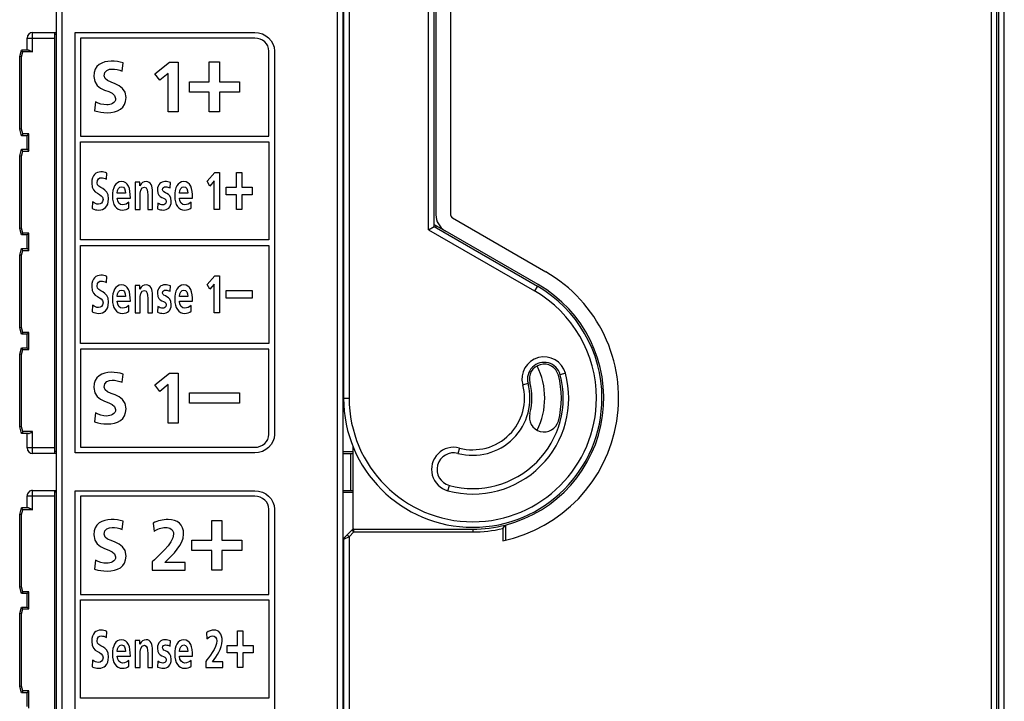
# Model space of a CAD drawing. Extents: x 0 to 188, y 0 to 176.
# Tile 29 of 33: x 65 to 118, y 67 to 104. Entities that reach past the tile are written whole.
import ezdxf

# ---------------------------------------------------------------- set-up
doc = ezdxf.new("R2010")
doc.units = 0
doc.header["$LTSCALE"] = 11.47995
doc.header["$MEASUREMENT"] = 0
doc.layers.get('0').update_dxf_attribs({"linetype": 'CONTINUOUS'})

msp = doc.modelspace()

# ---------------------------------------------------------------- linework, layer by layer
at = {"color": 7, "linetype": 'CONTINUOUS'}
for p, q in [((118.0583, 32.2426), (118.0583, 129.2735)), ((117.6583, 32.4962), (117.6583, 129.0203)), ((117.7582, 32.5079), (117.7582, 129.0083)), ((67.0082, 29.8393), (67.0082, 128.2769)), ((117.3583, 32.9681), (117.3583, 128.548)), ((66.7085, 30.1142), (66.7085, 128.0019)), ((82.2582, 123.2581), (82.2582, 83.0584)), ((82.5583, 123.3824), (82.5583, 83.0584)), ((81.9083, 123.0338), (81.9083, 26.1083)), ((82.2083, 123.1582), (82.2083, 26.1083)), ((86.8585, 92.1804), (86.8585, 122.9793)), ((87.1582, 92.3533), (87.1582, 122.9793)), ((87.2585, 122.8884), (87.2585, 92.9886)), ((88.0584, 122.8884), (88.0584, 92.9886)), ((65.1082, 101.9081), (65.1082, 102.5582)), ((65.1082, 102.5582), (66.6082, 102.5582)), ((65.4083, 101.8082), (65.4083, 102.8583)), ((65.4083, 102.8583), (66.7085, 102.8583)), ((66.6082, 80.0585), (66.6082, 102.8583)), ((66.7085, 102.758), (66.6082, 102.758)), ((82.2083, 102.8583), (82.2582, 102.8583)), ((82.2083, 102.758), (82.2582, 102.758)), ((64.7083, 101.5581), (64.8023, 101.9081)), ((65.1847, 101.9081), (64.8023, 101.9081)), ((64.8788, 101.8082), (64.8023, 101.9078)), ((65.1847, 101.9081), (65.2009, 101.9067)), ((65.2009, 101.9067), (65.2181, 101.903)), ((65.2181, 101.903), (65.2419, 101.895)), ((64.7083, 97.6181), (64.7083, 101.5581)), ((64.8085, 101.545), (64.709, 101.5581)), ((64.8085, 101.545), (64.8788, 101.8082)), ((64.8085, 97.6312), (64.8085, 101.545)), ((65.4083, 101.8082), (64.8788, 101.8082)), ((65.2419, 101.895), (65.2901, 101.8733)), ((65.2901, 101.8733), (65.3294, 101.853)), ((65.3294, 101.853), (65.4083, 101.8082)), ((72.0287, 100.6284), (72.8184, 101.2632)), ((72.8184, 101.2632), (73.2986, 101.2632)), ((73.2986, 101.2632), (73.2986, 98.5617)), ((74.9802, 100.1904), (74.9802, 101.2637)), ((74.9802, 101.2637), (75.5355, 101.2637)), ((75.5355, 101.2637), (75.5355, 100.1904)), ((72.2999, 100.2763), (72.0287, 100.6284)), ((72.7564, 100.6479), (72.2999, 100.2763)), ((72.7564, 98.5617), (72.7564, 100.6479)), ((73.9015, 99.6351), (73.9015, 100.1904)), ((73.9015, 100.1904), (74.9802, 100.1904)), ((75.5355, 100.1904), (76.6142, 100.1904)), ((76.6142, 100.1904), (76.6142, 99.6351)), ((74.9802, 99.6351), (73.9015, 99.6351)), ((74.9802, 98.5617), (74.9802, 99.6351)), ((75.5355, 99.6351), (75.5355, 98.5617)), ((76.6142, 99.6351), (75.5355, 99.6351)), ((73.2986, 98.5617), (72.7564, 98.5617)), ((75.5355, 98.5617), (74.9802, 98.5617)), ((64.8085, 97.6312), (64.709, 97.6181)), ((64.8788, 97.368), (64.8085, 97.6312)), ((64.8023, 97.2681), (64.7083, 97.6181)), ((64.8788, 97.368), (64.8023, 97.2688)), ((65.1082, 97.2681), (64.8023, 97.2681)), ((65.2085, 97.368), (64.8788, 97.368)), ((65.1082, 96.5329), (65.1082, 97.2681)), ((65.1089, 97.2688), (65.2085, 97.368)), ((65.2085, 96.433), (65.2085, 97.368)), ((68.0114, 91.6264), (68.0114, 96.943)), ((68.0114, 96.943), (78.212, 96.943)), ((78.212, 96.943), (78.212, 91.6264)), ((64.7083, 96.1829), (64.8023, 96.5329)), ((64.7083, 92.2431), (64.7083, 96.1829)), ((64.8085, 96.1698), (64.709, 96.1829)), ((64.8788, 96.433), (64.8023, 96.5329)), ((64.8023, 96.5329), (65.1082, 96.5329)), ((64.8085, 96.1698), (64.8788, 96.433)), ((64.8085, 92.2562), (64.8085, 96.1698)), ((64.8788, 96.433), (65.2085, 96.433)), ((65.1089, 96.5329), (65.2085, 96.433)), ((74.8675, 94.8066), (75.2768, 95.2761)), ((75.2768, 95.2761), (75.5259, 95.2761)), ((75.5259, 95.2761), (75.5259, 93.2773)), ((76.4512, 94.4824), (76.4512, 95.2765)), ((76.4512, 95.2765), (76.7389, 95.2765)), ((76.7389, 95.2765), (76.7389, 94.4824)), ((75.0081, 94.5461), (74.8675, 94.8066)), ((75.2447, 94.821), (75.0081, 94.5461)), ((75.2447, 93.2773), (75.2447, 94.821)), ((75.8924, 94.0714), (75.8924, 94.4824)), ((75.8924, 94.4824), (76.4512, 94.4824)), ((76.7389, 94.4824), (77.298, 94.4824)), ((77.298, 94.4824), (77.298, 94.0714)), ((76.4512, 94.0714), (75.8924, 94.0714)), ((76.4512, 93.2773), (76.4512, 94.0714)), ((76.7389, 94.0714), (76.7389, 93.2773)), ((77.298, 94.0714), (76.7389, 94.0714)), ((75.5259, 93.2773), (75.2447, 93.2773)), ((76.7389, 93.2773), (76.4512, 93.2773)), ((86.8585, 92.1804), (87.1582, 92.3533)), ((87.1582, 92.4691), (87.7584, 92.1225)), ((87.1582, 92.3533), (92.7582, 89.1204)), ((87.2585, 92.4112), (87.2585, 92.2954)), ((88.1583, 92.8156), (93.2085, 89.8997)), ((64.8023, 91.8931), (64.7083, 92.2431)), ((64.8085, 92.2562), (64.709, 92.2431)), ((64.8788, 91.993), (64.8023, 91.8937)), ((65.1082, 91.8931), (64.8023, 91.8931)), ((64.8788, 91.993), (64.8085, 92.2562)), ((65.2085, 91.993), (64.8788, 91.993)), ((65.1082, 91.1579), (65.1082, 91.8931)), ((65.1089, 91.8937), (65.2085, 91.993)), ((65.2085, 91.058), (65.2085, 91.993)), ((86.8585, 92.1804), (92.6084, 88.8607)), ((92.8082, 89.2073), (87.7584, 92.1225)), ((78.212, 91.6264), (68.0114, 91.6264)), ((68.0114, 86.0102), (68.0114, 91.3267)), ((68.0114, 91.3267), (78.212, 91.3267)), ((78.212, 91.3267), (78.212, 86.0102)), ((64.7083, 90.8078), (64.8023, 91.1579)), ((64.7083, 86.868), (64.7083, 90.8078)), ((64.8085, 90.7948), (64.709, 90.8078)), ((64.8788, 91.058), (64.8023, 91.1579)), ((64.8023, 91.1579), (65.1082, 91.1579)), ((64.8085, 90.7948), (64.8788, 91.058)), ((64.8085, 86.8811), (64.8085, 90.7948)), ((64.8788, 91.058), (65.2085, 91.058)), ((65.1089, 91.1579), (65.2085, 91.058)), ((74.8675, 89.2107), (75.2768, 89.6803)), ((75.2768, 89.6803), (75.5259, 89.6803)), ((75.5259, 89.6803), (75.5259, 87.6814)), ((75.0081, 88.9503), (74.8675, 89.2107)), ((75.2447, 89.2252), (75.0081, 88.9503)), ((75.2447, 87.6814), (75.2447, 89.2252)), ((92.7582, 89.1204), (92.6084, 88.8607)), ((75.8924, 88.4755), (75.8924, 88.8865)), ((75.8924, 88.8865), (77.298, 88.8865)), ((77.298, 88.8865), (77.298, 88.4755)), ((77.298, 88.4755), (75.8924, 88.4755)), ((75.5259, 87.6814), (75.2447, 87.6814)), ((64.8023, 86.518), (64.7083, 86.868)), ((64.8085, 86.8811), (64.709, 86.868)), ((64.8788, 86.6179), (64.8023, 86.5187)), ((65.1082, 86.518), (64.8023, 86.518)), ((64.8788, 86.6179), (64.8085, 86.8811)), ((65.2085, 86.6179), (64.8788, 86.6179)), ((65.1082, 85.7828), (65.1082, 86.518)), ((65.1089, 86.5187), (65.2085, 86.6179)), ((65.2085, 85.6829), (65.2085, 86.6179)), ((78.212, 86.0102), (68.0114, 86.0102)), ((64.7083, 85.4328), (64.8023, 85.7828)), ((64.7083, 81.493), (64.7083, 85.4328)), ((64.8085, 85.4197), (64.709, 85.4328)), ((64.8788, 85.6829), (64.8023, 85.7828)), ((64.8023, 85.7828), (65.1082, 85.7828)), ((64.8085, 85.4197), (64.8788, 85.6829)), ((64.8085, 81.5061), (64.8085, 85.4197)), ((64.8788, 85.6829), (65.2085, 85.6829)), ((65.1089, 85.7828), (65.2085, 85.6829)), ((72.0287, 83.7733), (72.8184, 84.4082)), ((72.8184, 84.4082), (73.2986, 84.4082)), ((73.2986, 84.4082), (73.2986, 81.7066)), ((94.2813, 84.4041), (93.9912, 84.3262)), ((72.2999, 83.4212), (72.0287, 83.7733)), ((72.7564, 83.7929), (72.2999, 83.4212)), ((72.7564, 81.7066), (72.7564, 83.7929)), ((91.9631, 83.7826), (92.2528, 83.8605)), ((73.9015, 82.7801), (73.9015, 83.3355)), ((73.9015, 83.3355), (76.6142, 83.3355)), ((76.6142, 83.3355), (76.6142, 82.7801)), ((76.6142, 82.7801), (73.9015, 82.7801)), ((82.2582, 83.0584), (82.5583, 83.0584)), ((73.2986, 81.7066), (72.7564, 81.7066)), ((64.8023, 81.143), (64.7083, 81.493)), ((64.8085, 81.5061), (64.709, 81.493)), ((64.8788, 81.2429), (64.8023, 81.1437)), ((65.1847, 81.143), (64.8023, 81.143)), ((64.8788, 81.2429), (64.8085, 81.5061)), ((65.4083, 81.2429), (64.8788, 81.2429)), ((65.1082, 80.3582), (65.1082, 81.143)), ((65.1847, 81.143), (65.2009, 81.1443)), ((65.2009, 81.1443), (65.2181, 81.1485)), ((65.2181, 81.1485), (65.2419, 81.1561)), ((65.2419, 81.1561), (65.2901, 81.1781)), ((65.2901, 81.1781), (65.3294, 81.1981)), ((65.3294, 81.1981), (65.4083, 81.2429)), ((65.4083, 80.0585), (65.4083, 81.2429)), ((66.6082, 80.3582), (65.1082, 80.3582)), ((66.7085, 80.0585), (65.4083, 80.0585)), ((66.7085, 80.1584), (66.6082, 80.1584)), ((82.2083, 80.1584), (82.7585, 80.1584)), ((82.2083, 80.0585), (82.7585, 80.0585)), ((82.6582, 78.0582), (82.6582, 80.0585)), ((82.7585, 80.4602), (82.7585, 75.9443)), ((88.5335, 80.3533), (88.456, 80.064)), ((65.4083, 77.0082), (65.4083, 78.0582)), ((65.4083, 78.0582), (66.7085, 78.0582)), ((66.6082, 55.2579), (66.6082, 78.0582)), ((66.7085, 77.9583), (66.6082, 77.9583)), ((82.2083, 78.0582), (82.7585, 78.0582)), ((82.2083, 77.9583), (82.7585, 77.9583)), ((87.9124, 78.0355), (87.9902, 78.3249)), ((65.1082, 77.1081), (65.1082, 77.7578)), ((65.1082, 77.7578), (66.6082, 77.7578)), ((64.7083, 76.758), (64.8023, 77.1081)), ((65.1847, 77.1081), (64.8023, 77.1081)), ((64.8788, 77.0082), (64.8023, 77.1074)), ((64.8085, 76.745), (64.8788, 77.0082)), ((65.4083, 77.0082), (64.8788, 77.0082)), ((65.1847, 77.1081), (65.2009, 77.1067)), ((65.2009, 77.1067), (65.2181, 77.1026)), ((65.2181, 77.1026), (65.2419, 77.095)), ((65.2419, 77.095), (65.2901, 77.0736)), ((65.2901, 77.0736), (65.3294, 77.053)), ((65.3294, 77.053), (65.4083, 77.0082)), ((64.7083, 72.8183), (64.7083, 76.758)), ((64.8085, 76.745), (64.709, 76.758)), ((64.8085, 72.8314), (64.8085, 76.745)), ((75.1128, 75.36), (75.1128, 76.4332)), ((75.1128, 76.4332), (75.6681, 76.4332)), ((75.6681, 76.4332), (75.6681, 75.36)), ((82.4522, 75.6522), (82.7144, 75.914)), ((82.5583, 75.5461), (82.8205, 75.8079)), ((82.8205, 75.8079), (82.7144, 75.914)), ((82.8205, 75.8079), (82.8205, 75.9581)), ((82.8205, 75.9581), (89.2583, 75.9581)), ((82.8205, 75.8079), (89.2583, 75.8079)), ((89.2583, 75.9581), (89.2583, 75.8079)), ((90.8803, 75.9919), (91.0302, 76.1827)), ((90.8803, 75.9919), (90.8803, 75.3263)), ((91.0302, 76.1827), (91.0302, 75.3594)), ((74.0341, 74.8047), (74.0341, 75.36)), ((74.0341, 75.36), (75.1128, 75.36)), ((75.6681, 75.36), (76.7468, 75.36)), ((76.7468, 75.36), (76.7468, 74.8047)), ((82.2582, 75.3959), (82.2582, 25.8905)), ((82.5583, 75.5461), (82.2586, 75.3959)), ((82.4522, 75.6522), (82.3023, 75.502)), ((82.4522, 75.6522), (82.5583, 75.5461)), ((82.5583, 75.5461), (82.5583, 28.6955)), ((75.1128, 74.8047), (74.0341, 74.8047)), ((75.1128, 73.7312), (75.1128, 74.8047)), ((75.6681, 74.8047), (75.6681, 73.7312)), ((76.7468, 74.8047), (75.6681, 74.8047)), ((75.6681, 73.7312), (75.1128, 73.7312)), ((64.8023, 72.4682), (64.7083, 72.8183)), ((64.8085, 72.8314), (64.709, 72.8183)), ((64.8788, 72.5681), (64.8023, 72.4689)), ((64.8788, 72.5681), (64.8085, 72.8314)), ((65.2085, 72.5681), (64.8788, 72.5681)), ((65.1089, 72.4689), (65.2085, 72.5681)), ((65.2085, 71.6331), (65.2085, 72.5681)), ((65.1082, 72.4682), (64.8023, 72.4682)), ((65.1082, 71.733), (65.1082, 72.4682)), ((68.0114, 66.8076), (68.0114, 72.1244)), ((68.0114, 72.1244), (78.212, 72.1244)), ((78.212, 72.1244), (78.212, 66.8076)), ((64.7083, 71.383), (64.8023, 71.733)), ((64.8788, 71.6331), (64.8023, 71.733)), ((64.8023, 71.733), (65.1082, 71.733)), ((64.8085, 71.3699), (64.8788, 71.6331)), ((64.8788, 71.6331), (65.2085, 71.6331)), ((65.1089, 71.7323), (65.2085, 71.6331)), ((64.7083, 67.4432), (64.7083, 71.383)), ((64.8085, 71.3699), (64.709, 71.383)), ((64.8085, 67.4563), (64.8085, 71.3699)), ((76.5146, 69.6619), (76.5146, 70.456)), ((76.5146, 70.456), (76.8023, 70.456)), ((76.8023, 70.456), (76.8023, 69.6619)), ((75.9558, 69.2508), (75.9558, 69.6619)), ((75.9558, 69.6619), (76.5146, 69.6619)), ((76.8023, 69.6619), (77.3614, 69.6619)), ((77.3614, 69.6619), (77.3614, 69.2508)), ((76.5146, 69.2508), (75.9558, 69.2508)), ((76.5146, 68.4568), (76.5146, 69.2508)), ((76.8023, 69.2508), (76.8023, 68.4568)), ((77.3614, 69.2508), (76.8023, 69.2508)), ((76.8023, 68.4568), (76.5146, 68.4568)), ((64.8023, 67.0932), (64.7083, 67.4432)), ((64.8085, 67.4563), (64.709, 67.4432)), ((64.8788, 67.1931), (64.8085, 67.4563)), ((64.8788, 67.1931), (64.8023, 67.0939)), ((65.1082, 67.0932), (64.8023, 67.0932)), ((65.2085, 67.1931), (64.8788, 67.1931)), ((65.1082, 66.358), (65.1082, 67.0932)), ((65.1089, 67.0939), (65.2085, 67.1931)), ((65.2085, 66.2581), (65.2085, 67.1931)), ((78.212, 66.8076), (68.0114, 66.8076))]:
    msp.add_line(p, q, dxfattribs=at)
for centre, radius, start, end in [((65.4083, 102.5582), 0.3001, 90.00202, 179.99798), ((88.2579, 92.9881), 0.9994, 179.97302, 240.01315), ((89.2585, 83.0581), 7.9001, 281.84662, 60.0001), ((89.2581, 83.0583), 7.1002, 284.45256, 60.00045), ((93.1223, 84.0931), 1.2, 15.01807, 194.99704), ((93.1219, 84.0937), 0.8998, 14.97721, 195.02113), ((93.122, 84.0937), 0.8, 15.00092, 194.99765), ((89.2586, 83.0581), 5.1999, 254.99503, 15.00177), ((89.2581, 83.0581), 4.9001, 255.00467, 14.99874), ((89.2591, 83.0581), 3.8993, 333.4618, 26.5382), ((89.2588, 83.0584), 4.7995, 344.99886, 15.00114), ((89.2586, 83.0581), 3.0998, 254.99351, 15.00114), ((89.2583, 83.0581), 2.8002, 254.99922, 14.99496), ((89.2583, 83.0584), 3.2, 345.00027, 14.99973), ((93.122, 82.0232), 0.8, 165.00235, 344.99908), ((88.2227, 79.1945), 1.1998, 74.98814, 255.00851), ((88.2234, 79.1943), 0.9002, 75.02826, 254.98522), ((65.4084, 77.7581), 0.3002, 90.01641, 180.05091), ((89.2564, 83.0728), 7.1147, 270.01538, 284.43651), ((89.2565, 83.0678), 7.2599, 270.01493, 282.92499)]:
    msp.add_arc(centre, radius, start, end, dxfattribs=at)
for points, knots in [([(77.4413, 102.859), (77.4413, 102.859), (67.7117, 102.859), (67.7117, 102.859), (67.7117, 102.859), (67.7117, 80.0943), (67.7117, 80.0943), (67.7117, 80.0943), (77.4413, 80.0943), (77.4413, 80.0943), (78.0315, 80.0943), (78.5117, 80.5428), (78.5117, 81.094), (78.5117, 81.094), (78.5117, 101.8585), (78.5117, 101.8585), (78.5117, 102.4101), (78.0315, 102.859), (77.4413, 102.859)], [0, 0, 0, 0, 1, 1, 1, 2, 2, 2, 3, 3, 3, 4, 4, 4, 5, 5, 5, 6, 6, 6, 6]), ([(78.212, 97.2428), (78.212, 97.2428), (68.0114, 97.2428), (68.0114, 97.2428), (68.0114, 97.2428), (68.0114, 102.5592), (68.0114, 102.5592), (68.0114, 102.5592), (77.4413, 102.5592), (77.4413, 102.5592), (77.8661, 102.5592), (78.212, 102.2447), (78.212, 101.8585), (78.212, 101.8585), (78.212, 97.2428), (78.212, 97.2428)], [0, 0, 0, 0, 1, 1, 1, 2, 2, 2, 3, 3, 3, 4, 4, 4, 5, 5, 5, 5]), ([(70.2607, 100.7678), (70.0902, 100.8413), (69.9004, 100.8839), (69.7109, 100.8839), (69.5252, 100.8839), (69.2851, 100.8026), (69.2851, 100.5085), (69.2851, 100.0402), (70.4695, 100.2376), (70.4695, 99.3319), (70.4695, 98.7398), (70.0009, 98.5152), (69.4553, 98.5152), (69.1614, 98.5152), (69.0298, 98.554), (68.7628, 98.6198), (68.7628, 98.6198), (68.8131, 99.1074), (68.8131, 99.1074), (68.9988, 99.0068), (69.2117, 98.941), (69.4246, 98.941), (69.6296, 98.941), (69.9045, 99.0456), (69.9045, 99.2893), (69.9045, 99.804), (68.7201, 99.5913), (68.7201, 100.4853), (68.7201, 101.089), (69.1886, 101.3097), (69.6647, 101.3097), (69.8969, 101.3097), (70.1133, 101.2787), (70.311, 101.2129), (70.311, 101.2129), (70.2607, 100.7678), (70.2607, 100.7678)], [0, 0, 0, 0, 1, 1, 1, 2, 2, 2, 3, 3, 3, 4, 4, 4, 5, 5, 5, 6, 6, 6, 7, 7, 7, 8, 8, 8, 9, 9, 9, 10, 10, 10, 11, 11, 11, 12, 12, 12, 12]), ([(69.4112, 94.9096), (69.323, 94.964), (69.2244, 94.9957), (69.1259, 94.9957), (69.0298, 94.9957), (68.9054, 94.9354), (68.9054, 94.7177), (68.9054, 94.3715), (69.5197, 94.5175), (69.5197, 93.8471), (69.5197, 93.4092), (69.2768, 93.2428), (68.9936, 93.2428), (68.841, 93.2428), (68.7728, 93.2718), (68.6339, 93.3204), (68.6339, 93.3204), (68.6601, 93.681), (68.6601, 93.681), (68.7566, 93.6066), (68.8668, 93.5581), (68.9774, 93.5581), (69.0839, 93.5581), (69.2265, 93.6352), (69.2265, 93.8158), (69.2265, 94.1968), (68.6119, 94.039), (68.6119, 94.7008), (68.6119, 95.1473), (68.8551, 95.3106), (69.1018, 95.3106), (69.2224, 95.3106), (69.3347, 95.2877), (69.4373, 95.2389), (69.4373, 95.2389), (69.4112, 94.9096), (69.4112, 94.9096)], [0, 0, 0, 0, 1, 1, 1, 2, 2, 2, 3, 3, 3, 4, 4, 4, 5, 5, 5, 6, 6, 6, 7, 7, 7, 8, 8, 8, 9, 9, 9, 10, 10, 10, 11, 11, 11, 12, 12, 12, 12]), ([(70.6293, 93.3603), (70.5308, 93.2832), (70.4185, 93.2428), (70.2738, 93.2428), (69.9328, 93.2428), (69.7336, 93.5236), (69.7336, 94.0076), (69.7336, 94.4342), (69.8921, 94.7866), (70.2135, 94.7866), (70.597, 94.7866), (70.7055, 94.4114), (70.7055, 93.896), (70.7055, 93.896), (69.9906, 93.896), (69.9906, 93.896), (70.003, 93.6583), (70.1195, 93.5236), (70.2858, 93.5236), (70.4164, 93.5236), (70.5287, 93.5925), (70.6293, 93.6724), (70.6293, 93.6724), (70.6293, 93.3603), (70.6293, 93.3603)], [0, 0, 0, 0, 1, 1, 1, 2, 2, 2, 3, 3, 3, 4, 4, 4, 5, 5, 5, 6, 6, 6, 7, 7, 7, 8, 8, 8, 8]), ([(70.4485, 94.1592), (70.4405, 94.3456), (70.3803, 94.5058), (70.2297, 94.5058), (70.0792, 94.5058), (70.003, 94.357), (69.9906, 94.1592), (69.9906, 94.1592), (70.4485, 94.1592), (70.4485, 94.1592)], [0, 0, 0, 0, 1, 1, 1, 2, 2, 2, 3, 3, 3, 3]), ([(70.9628, 94.7522), (70.9628, 94.7522), (71.2181, 94.7522), (71.2181, 94.7522), (71.2181, 94.7522), (71.2181, 94.5516), (71.2181, 94.5516), (71.2181, 94.5516), (71.2219, 94.5516), (71.2219, 94.5516), (71.3063, 94.7208), (71.421, 94.7866), (71.5616, 94.7866), (71.8062, 94.7866), (71.913, 94.5403), (71.913, 94.2082), (71.913, 94.2082), (71.913, 93.2773), (71.913, 93.2773), (71.913, 93.2773), (71.6436, 93.2773), (71.6436, 93.2773), (71.6436, 93.2773), (71.6436, 94.0648), (71.6436, 94.0648), (71.6436, 94.2453), (71.6415, 94.4886), (71.4692, 94.4886), (71.2743, 94.4886), (71.2322, 94.1882), (71.2322, 93.999), (71.2322, 93.999), (71.2322, 93.2773), (71.2322, 93.2773), (71.2322, 93.2773), (70.9628, 93.2773), (70.9628, 93.2773), (70.9628, 93.2773), (70.9628, 94.7522), (70.9628, 94.7522)], [0, 0, 0, 0, 1, 1, 1, 2, 2, 2, 3, 3, 3, 4, 4, 4, 5, 5, 5, 6, 6, 6, 7, 7, 7, 8, 8, 8, 9, 9, 9, 10, 10, 10, 11, 11, 11, 12, 12, 12, 13, 13, 13, 13]), ([(72.8535, 94.4428), (72.7712, 94.4831), (72.7109, 94.5058), (72.6123, 94.5058), (72.5403, 94.5058), (72.4539, 94.4686), (72.4539, 94.3425), (72.4539, 94.1079), (72.9217, 94.2567), (72.9217, 93.7241), (72.9217, 93.3803), (72.7068, 93.2428), (72.4883, 93.2428), (72.3857, 93.2428), (72.2813, 93.2687), (72.1831, 93.3059), (72.1831, 93.3059), (72.1989, 93.6211), (72.1989, 93.6211), (72.2833, 93.5608), (72.3719, 93.5236), (72.4642, 93.5236), (72.5324, 93.5236), (72.6406, 93.5608), (72.6406, 93.7042), (72.6406, 93.9932), (72.1728, 93.7958), (72.1728, 94.3284), (72.1728, 94.6464), (72.3677, 94.7866), (72.5786, 94.7866), (72.705, 94.7866), (72.7874, 94.758), (72.8714, 94.7321), (72.8714, 94.7321), (72.8535, 94.4428), (72.8535, 94.4428)], [0, 0, 0, 0, 1, 1, 1, 2, 2, 2, 3, 3, 3, 4, 4, 4, 5, 5, 5, 6, 6, 6, 7, 7, 7, 8, 8, 8, 9, 9, 9, 10, 10, 10, 11, 11, 11, 12, 12, 12, 12]), ([(74.0042, 93.3603), (73.9056, 93.2832), (73.7933, 93.2428), (73.6486, 93.2428), (73.3076, 93.2428), (73.1084, 93.5236), (73.1084, 94.0076), (73.1084, 94.4342), (73.2669, 94.7866), (73.5883, 94.7866), (73.9718, 94.7866), (74.0803, 94.4114), (74.0803, 93.896), (74.0803, 93.896), (73.3654, 93.896), (73.3654, 93.896), (73.3778, 93.6583), (73.4943, 93.5236), (73.6607, 93.5236), (73.7913, 93.5236), (73.9036, 93.5925), (74.0042, 93.6724), (74.0042, 93.6724), (74.0042, 93.3603), (74.0042, 93.3603)], [0, 0, 0, 0, 1, 1, 1, 2, 2, 2, 3, 3, 3, 4, 4, 4, 5, 5, 5, 6, 6, 6, 7, 7, 7, 8, 8, 8, 8]), ([(73.8233, 94.1592), (73.8154, 94.3456), (73.7551, 94.5058), (73.6045, 94.5058), (73.454, 94.5058), (73.3778, 94.357), (73.3654, 94.1592), (73.3654, 94.1592), (73.8233, 94.1592), (73.8233, 94.1592)], [0, 0, 0, 0, 1, 1, 1, 2, 2, 2, 3, 3, 3, 3]), ([(69.4112, 89.3137), (69.323, 89.3681), (69.2244, 89.3995), (69.1259, 89.3995), (69.0298, 89.3995), (68.9054, 89.3396), (68.9054, 89.1218), (68.9054, 88.7752), (69.5197, 88.9213), (69.5197, 88.2512), (69.5197, 87.8134), (69.2768, 87.647), (68.9936, 87.647), (68.841, 87.647), (68.7728, 87.6756), (68.6339, 87.7245), (68.6339, 87.7245), (68.6601, 88.0852), (68.6601, 88.0852), (68.7566, 88.0108), (68.8668, 87.9622), (68.9774, 87.9622), (69.0839, 87.9622), (69.2265, 88.0394), (69.2265, 88.2199), (69.2265, 88.6009), (68.6119, 88.4431), (68.6119, 89.1046), (68.6119, 89.5514), (68.8551, 89.7147), (69.1018, 89.7147), (69.2224, 89.7147), (69.3347, 89.6916), (69.4373, 89.643), (69.4373, 89.643), (69.4112, 89.3137), (69.4112, 89.3137)], [0, 0, 0, 0, 1, 1, 1, 2, 2, 2, 3, 3, 3, 4, 4, 4, 5, 5, 5, 6, 6, 6, 7, 7, 7, 8, 8, 8, 9, 9, 9, 10, 10, 10, 11, 11, 11, 12, 12, 12, 12]), ([(70.6293, 87.7644), (70.5308, 87.6873), (70.4185, 87.647), (70.2738, 87.647), (69.9328, 87.647), (69.7336, 87.9277), (69.7336, 88.4114), (69.7336, 88.8383), (69.8921, 89.1907), (70.2135, 89.1907), (70.597, 89.1907), (70.7055, 88.8155), (70.7055, 88.2998), (70.7055, 88.2998), (69.9906, 88.2998), (69.9906, 88.2998), (70.003, 88.0621), (70.1195, 87.9277), (70.2858, 87.9277), (70.4164, 87.9277), (70.5287, 87.9966), (70.6293, 88.0766), (70.6293, 88.0766), (70.6293, 87.7644), (70.6293, 87.7644)], [0, 0, 0, 0, 1, 1, 1, 2, 2, 2, 3, 3, 3, 4, 4, 4, 5, 5, 5, 6, 6, 6, 7, 7, 7, 8, 8, 8, 8]), ([(70.9628, 89.1563), (70.9628, 89.1563), (71.2181, 89.1563), (71.2181, 89.1563), (71.2181, 89.1563), (71.2181, 88.9558), (71.2181, 88.9558), (71.2181, 88.9558), (71.2219, 88.9558), (71.2219, 88.9558), (71.3063, 89.1246), (71.421, 89.1907), (71.5616, 89.1907), (71.8062, 89.1907), (71.913, 88.9444), (71.913, 88.6119), (71.913, 88.6119), (71.913, 87.6814), (71.913, 87.6814), (71.913, 87.6814), (71.6436, 87.6814), (71.6436, 87.6814), (71.6436, 87.6814), (71.6436, 88.469), (71.6436, 88.469), (71.6436, 88.6492), (71.6415, 88.8927), (71.4692, 88.8927), (71.2743, 88.8927), (71.2322, 88.5919), (71.2322, 88.4032), (71.2322, 88.4032), (71.2322, 87.6814), (71.2322, 87.6814), (71.2322, 87.6814), (70.9628, 87.6814), (70.9628, 87.6814), (70.9628, 87.6814), (70.9628, 89.1563), (70.9628, 89.1563)], [0, 0, 0, 0, 1, 1, 1, 2, 2, 2, 3, 3, 3, 4, 4, 4, 5, 5, 5, 6, 6, 6, 7, 7, 7, 8, 8, 8, 9, 9, 9, 10, 10, 10, 11, 11, 11, 12, 12, 12, 13, 13, 13, 13]), ([(72.8535, 88.8469), (72.7712, 88.8869), (72.7109, 88.9099), (72.6123, 88.9099), (72.5403, 88.9099), (72.4539, 88.8727), (72.4539, 88.7466), (72.4539, 88.512), (72.9217, 88.6609), (72.9217, 88.1283), (72.9217, 87.7844), (72.7068, 87.647), (72.4883, 87.647), (72.3857, 87.647), (72.2813, 87.6728), (72.1831, 87.71), (72.1831, 87.71), (72.1989, 88.0249), (72.1989, 88.0249), (72.2833, 87.965), (72.3719, 87.9277), (72.4642, 87.9277), (72.5324, 87.9277), (72.6406, 87.965), (72.6406, 88.1083), (72.6406, 88.3973), (72.1728, 88.1999), (72.1728, 88.7325), (72.1728, 89.0502), (72.3677, 89.1907), (72.5786, 89.1907), (72.705, 89.1907), (72.7874, 89.1618), (72.8714, 89.1363), (72.8714, 89.1363), (72.8535, 88.8469), (72.8535, 88.8469)], [0, 0, 0, 0, 1, 1, 1, 2, 2, 2, 3, 3, 3, 4, 4, 4, 5, 5, 5, 6, 6, 6, 7, 7, 7, 8, 8, 8, 9, 9, 9, 10, 10, 10, 11, 11, 11, 12, 12, 12, 12]), ([(74.0042, 87.7644), (73.9056, 87.6873), (73.7933, 87.647), (73.6486, 87.647), (73.3076, 87.647), (73.1084, 87.9277), (73.1084, 88.4114), (73.1084, 88.8383), (73.2669, 89.1907), (73.5883, 89.1907), (73.9718, 89.1907), (74.0803, 88.8155), (74.0803, 88.2998), (74.0803, 88.2998), (73.3654, 88.2998), (73.3654, 88.2998), (73.3778, 88.0621), (73.4943, 87.9277), (73.6607, 87.9277), (73.7913, 87.9277), (73.9036, 87.9966), (74.0042, 88.0766), (74.0042, 88.0766), (74.0042, 87.7644), (74.0042, 87.7644)], [0, 0, 0, 0, 1, 1, 1, 2, 2, 2, 3, 3, 3, 4, 4, 4, 5, 5, 5, 6, 6, 6, 7, 7, 7, 8, 8, 8, 8]), ([(82.2582, 83.0584), (82.2582, 79.1924), (85.3923, 76.058), (89.2583, 76.058), (93.1244, 76.058), (96.2584, 79.1924), (96.2584, 83.0584), (96.2584, 85.5589), (94.9242, 87.8699), (92.7582, 89.1204)], [0, 0, 0, 0, 1, 1, 1, 2, 2, 2, 3, 3, 3, 3]), ([(70.4485, 88.5634), (70.4405, 88.7497), (70.3803, 88.9099), (70.2297, 88.9099), (70.0792, 88.9099), (70.003, 88.7611), (69.9906, 88.5634), (69.9906, 88.5634), (70.4485, 88.5634), (70.4485, 88.5634)], [0, 0, 0, 0, 1, 1, 1, 2, 2, 2, 3, 3, 3, 3]), ([(73.8233, 88.5634), (73.8154, 88.7497), (73.7551, 88.9099), (73.6045, 88.9099), (73.454, 88.9099), (73.3778, 88.7611), (73.3654, 88.5634), (73.3654, 88.5634), (73.8233, 88.5634), (73.8233, 88.5634)], [0, 0, 0, 0, 1, 1, 1, 2, 2, 2, 3, 3, 3, 3]), ([(82.5583, 83.0584), (82.5583, 79.3577), (85.558, 76.3584), (89.2583, 76.3584), (92.9587, 76.3584), (95.9584, 79.3577), (95.9584, 83.0584), (95.9584, 85.4521), (94.6813, 87.6639), (92.6084, 88.8607)], [0, 0, 0, 0, 1, 1, 1, 2, 2, 2, 3, 3, 3, 3]), ([(78.212, 81.094), (78.212, 80.7082), (77.8661, 80.394), (77.4413, 80.394), (77.4413, 80.394), (68.0114, 80.394), (68.0114, 80.394), (68.0114, 80.394), (68.0114, 85.7105), (68.0114, 85.7105), (68.0114, 85.7105), (78.212, 85.7105), (78.212, 85.7105), (78.212, 85.7105), (78.212, 81.094), (78.212, 81.094)], [0, 0, 0, 0, 1, 1, 1, 2, 2, 2, 3, 3, 3, 4, 4, 4, 5, 5, 5, 5]), ([(70.2607, 83.9128), (70.0902, 83.9862), (69.9004, 84.0286), (69.7109, 84.0286), (69.5252, 84.0286), (69.2851, 83.9473), (69.2851, 83.6534), (69.2851, 83.1852), (70.4695, 83.3823), (70.4695, 82.4769), (70.4695, 81.8847), (70.0009, 81.6601), (69.4553, 81.6601), (69.1614, 81.6601), (69.0298, 81.699), (68.7628, 81.7645), (68.7628, 81.7645), (68.8131, 82.2523), (68.8131, 82.2523), (68.9988, 82.1517), (69.2117, 82.0859), (69.4246, 82.0859), (69.6296, 82.0859), (69.9045, 82.1903), (69.9045, 82.4342), (69.9045, 82.9489), (68.7201, 82.736), (68.7201, 83.6303), (68.7201, 84.2339), (69.1886, 84.4544), (69.6647, 84.4544), (69.8969, 84.4544), (70.1133, 84.4234), (70.311, 84.3579), (70.311, 84.3579), (70.2607, 83.9128), (70.2607, 83.9128)], [0, 0, 0, 0, 1, 1, 1, 2, 2, 2, 3, 3, 3, 4, 4, 4, 5, 5, 5, 6, 6, 6, 7, 7, 7, 8, 8, 8, 9, 9, 9, 10, 10, 10, 11, 11, 11, 12, 12, 12, 12]), ([(77.4413, 78.0403), (77.4413, 78.0403), (67.7117, 78.0403), (67.7117, 78.0403), (67.7117, 78.0403), (67.7117, 55.2755), (67.7117, 55.2755), (67.7117, 55.2755), (77.4413, 55.2755), (77.4413, 55.2755), (78.0315, 55.2755), (78.5117, 55.724), (78.5117, 56.2752), (78.5117, 56.2752), (78.5117, 77.0399), (78.5117, 77.0399), (78.5117, 77.5914), (78.0315, 78.0403), (77.4413, 78.0403)], [0, 0, 0, 0, 1, 1, 1, 2, 2, 2, 3, 3, 3, 4, 4, 4, 5, 5, 5, 6, 6, 6, 6]), ([(78.212, 72.4241), (78.212, 72.4241), (68.0114, 72.4241), (68.0114, 72.4241), (68.0114, 72.4241), (68.0114, 77.7406), (68.0114, 77.7406), (68.0114, 77.7406), (77.4413, 77.7406), (77.4413, 77.7406), (77.8661, 77.7406), (78.212, 77.4261), (78.212, 77.0399), (78.212, 77.0399), (78.212, 72.4241), (78.212, 72.4241)], [0, 0, 0, 0, 1, 1, 1, 2, 2, 2, 3, 3, 3, 4, 4, 4, 5, 5, 5, 5]), ([(70.2607, 75.9374), (70.0902, 76.0108), (69.9004, 76.0535), (69.7109, 76.0535), (69.5252, 76.0535), (69.2851, 75.9722), (69.2851, 75.678), (69.2851, 75.2098), (70.4695, 75.4072), (70.4695, 74.5015), (70.4695, 73.9093), (70.0009, 73.6847), (69.4553, 73.6847), (69.1614, 73.6847), (69.0298, 73.7236), (68.7628, 73.7894), (68.7628, 73.7894), (68.8131, 74.2769), (68.8131, 74.2769), (68.9988, 74.1763), (69.2117, 74.1105), (69.4246, 74.1105), (69.6296, 74.1105), (69.9045, 74.2152), (69.9045, 74.4588), (69.9045, 74.9735), (68.7201, 74.7609), (68.7201, 75.6549), (68.7201, 76.2585), (69.1886, 76.4794), (69.6647, 76.4794), (69.8969, 76.4794), (70.1133, 76.4483), (70.311, 76.3826), (70.311, 76.3826), (70.2607, 75.9374), (70.2607, 75.9374)], [0, 0, 0, 0, 1, 1, 1, 2, 2, 2, 3, 3, 3, 4, 4, 4, 5, 5, 5, 6, 6, 6, 7, 7, 7, 8, 8, 8, 9, 9, 9, 10, 10, 10, 11, 11, 11, 12, 12, 12, 12]), ([(71.882, 73.7312), (71.882, 73.7312), (71.882, 74.1842), (71.882, 74.1842), (72.1335, 74.4278), (73.0506, 75.1943), (73.0506, 75.6897), (73.0506, 75.9374), (72.8301, 76.0535), (72.6096, 76.0535), (72.3812, 76.0535), (72.1645, 75.9529), (71.9864, 75.8368), (71.9864, 75.8368), (71.944, 76.2858), (71.944, 76.2858), (72.1876, 76.4094), (72.4701, 76.4794), (72.745, 76.4794), (73.2597, 76.4794), (73.5925, 76.2199), (73.5925, 75.6897), (73.5925, 75.1168), (73.0161, 74.5904), (72.5745, 74.157), (72.5745, 74.157), (73.6776, 74.157), (73.6776, 74.157), (73.6776, 74.157), (73.6776, 73.7312), (73.6776, 73.7312), (73.6776, 73.7312), (71.882, 73.7312), (71.882, 73.7312)], [0, 0, 0, 0, 1, 1, 1, 2, 2, 2, 3, 3, 3, 4, 4, 4, 5, 5, 5, 6, 6, 6, 7, 7, 7, 8, 8, 8, 9, 9, 9, 10, 10, 10, 11, 11, 11, 11]), ([(69.4112, 70.089), (69.323, 70.1435), (69.2244, 70.1752), (69.1259, 70.1752), (69.0298, 70.1752), (68.9054, 70.1149), (68.9054, 69.8972), (68.9054, 69.5509), (69.5197, 69.697), (69.5197, 69.0266), (69.5197, 68.5884), (69.2768, 68.4223), (68.9936, 68.4223), (68.841, 68.4223), (68.7728, 68.4512), (68.6339, 68.4995), (68.6339, 68.4995), (68.6601, 68.8605), (68.6601, 68.8605), (68.7566, 68.7861), (68.8668, 68.7372), (68.9774, 68.7372), (69.0839, 68.7372), (69.2265, 68.8147), (69.2265, 68.9952), (69.2265, 69.3759), (68.6119, 69.2184), (68.6119, 69.8803), (68.6119, 70.3268), (68.8551, 70.49), (69.1018, 70.49), (69.2224, 70.49), (69.3347, 70.4673), (69.4373, 70.4184), (69.4373, 70.4184), (69.4112, 70.089), (69.4112, 70.089)], [0, 0, 0, 0, 1, 1, 1, 2, 2, 2, 3, 3, 3, 4, 4, 4, 5, 5, 5, 6, 6, 6, 7, 7, 7, 8, 8, 8, 9, 9, 9, 10, 10, 10, 11, 11, 11, 12, 12, 12, 12]), ([(74.791, 68.4568), (74.791, 68.4568), (74.791, 68.7916), (74.791, 68.7916), (74.9216, 68.9721), (75.3974, 69.5392), (75.3974, 69.9058), (75.3974, 70.089), (75.283, 70.1752), (75.1686, 70.1752), (75.0501, 70.1752), (74.9378, 70.1007), (74.8455, 70.0146), (74.8455, 70.0146), (74.8231, 70.3467), (74.8231, 70.3467), (74.9495, 70.4384), (75.0963, 70.49), (75.2389, 70.49), (75.5059, 70.49), (75.6785, 70.2982), (75.6785, 69.9058), (75.6785, 69.482), (75.3794, 69.0927), (75.1503, 68.7716), (75.1503, 68.7716), (75.7226, 68.7716), (75.7226, 68.7716), (75.7226, 68.7716), (75.7226, 68.4568), (75.7226, 68.4568), (75.7226, 68.4568), (74.791, 68.4568), (74.791, 68.4568)], [0, 0, 0, 0, 1, 1, 1, 2, 2, 2, 3, 3, 3, 4, 4, 4, 5, 5, 5, 6, 6, 6, 7, 7, 7, 8, 8, 8, 9, 9, 9, 10, 10, 10, 11, 11, 11, 11]), ([(70.6293, 68.5398), (70.5308, 68.4623), (70.4185, 68.4223), (70.2738, 68.4223), (69.9328, 68.4223), (69.7336, 68.7031), (69.7336, 69.1871), (69.7336, 69.6136), (69.8921, 69.9657), (70.2135, 69.9657), (70.597, 69.9657), (70.7055, 69.5909), (70.7055, 69.0755), (70.7055, 69.0755), (69.9906, 69.0755), (69.9906, 69.0755), (70.003, 68.8378), (70.1195, 68.7031), (70.2858, 68.7031), (70.4164, 68.7031), (70.5287, 68.7716), (70.6293, 68.8519), (70.6293, 68.8519), (70.6293, 68.5398), (70.6293, 68.5398)], [0, 0, 0, 0, 1, 1, 1, 2, 2, 2, 3, 3, 3, 4, 4, 4, 5, 5, 5, 6, 6, 6, 7, 7, 7, 8, 8, 8, 8]), ([(70.9628, 69.9316), (70.9628, 69.9316), (71.2181, 69.9316), (71.2181, 69.9316), (71.2181, 69.9316), (71.2181, 69.7311), (71.2181, 69.7311), (71.2181, 69.7311), (71.2219, 69.7311), (71.2219, 69.7311), (71.3063, 69.9003), (71.421, 69.9657), (71.5616, 69.9657), (71.8062, 69.9657), (71.913, 69.7197), (71.913, 69.3876), (71.913, 69.3876), (71.913, 68.4568), (71.913, 68.4568), (71.913, 68.4568), (71.6436, 68.4568), (71.6436, 68.4568), (71.6436, 68.4568), (71.6436, 69.2443), (71.6436, 69.2443), (71.6436, 69.4248), (71.6415, 69.6681), (71.4692, 69.6681), (71.2743, 69.6681), (71.2322, 69.3676), (71.2322, 69.1785), (71.2322, 69.1785), (71.2322, 68.4568), (71.2322, 68.4568), (71.2322, 68.4568), (70.9628, 68.4568), (70.9628, 68.4568), (70.9628, 68.4568), (70.9628, 69.9316), (70.9628, 69.9316)], [0, 0, 0, 0, 1, 1, 1, 2, 2, 2, 3, 3, 3, 4, 4, 4, 5, 5, 5, 6, 6, 6, 7, 7, 7, 8, 8, 8, 9, 9, 9, 10, 10, 10, 11, 11, 11, 12, 12, 12, 13, 13, 13, 13]), ([(72.8535, 69.6222), (72.7712, 69.6625), (72.7109, 69.6853), (72.6123, 69.6853), (72.5403, 69.6853), (72.4539, 69.6481), (72.4539, 69.522), (72.4539, 69.287), (72.9217, 69.4362), (72.9217, 68.9036), (72.9217, 68.5598), (72.7068, 68.4223), (72.4883, 68.4223), (72.3857, 68.4223), (72.2813, 68.4482), (72.1831, 68.4853), (72.1831, 68.4853), (72.1989, 68.8006), (72.1989, 68.8006), (72.2833, 68.7403), (72.3719, 68.7031), (72.4642, 68.7031), (72.5324, 68.7031), (72.6406, 68.7403), (72.6406, 68.8833), (72.6406, 69.1727), (72.1728, 68.9749), (72.1728, 69.5075), (72.1728, 69.8258), (72.3677, 69.9657), (72.5786, 69.9657), (72.705, 69.9657), (72.7874, 69.9374), (72.8714, 69.9116), (72.8714, 69.9116), (72.8535, 69.6222), (72.8535, 69.6222)], [0, 0, 0, 0, 1, 1, 1, 2, 2, 2, 3, 3, 3, 4, 4, 4, 5, 5, 5, 6, 6, 6, 7, 7, 7, 8, 8, 8, 9, 9, 9, 10, 10, 10, 11, 11, 11, 12, 12, 12, 12]), ([(74.0042, 68.5398), (73.9056, 68.4623), (73.7933, 68.4223), (73.6486, 68.4223), (73.3076, 68.4223), (73.1084, 68.7031), (73.1084, 69.1871), (73.1084, 69.6136), (73.2669, 69.9657), (73.5883, 69.9657), (73.9718, 69.9657), (74.0803, 69.5909), (74.0803, 69.0755), (74.0803, 69.0755), (73.3654, 69.0755), (73.3654, 69.0755), (73.3778, 68.8378), (73.4943, 68.7031), (73.6607, 68.7031), (73.7913, 68.7031), (73.9036, 68.7716), (74.0042, 68.8519), (74.0042, 68.8519), (74.0042, 68.5398), (74.0042, 68.5398)], [0, 0, 0, 0, 1, 1, 1, 2, 2, 2, 3, 3, 3, 4, 4, 4, 5, 5, 5, 6, 6, 6, 7, 7, 7, 8, 8, 8, 8]), ([(70.4485, 69.3387), (70.4405, 69.5247), (70.3803, 69.6853), (70.2297, 69.6853), (70.0792, 69.6853), (70.003, 69.5364), (69.9906, 69.3387), (69.9906, 69.3387), (70.4485, 69.3387), (70.4485, 69.3387)], [0, 0, 0, 0, 1, 1, 1, 2, 2, 2, 3, 3, 3, 3]), ([(73.8233, 69.3387), (73.8154, 69.5247), (73.7551, 69.6853), (73.6045, 69.6853), (73.454, 69.6853), (73.3778, 69.5364), (73.3654, 69.3387), (73.3654, 69.3387), (73.8233, 69.3387), (73.8233, 69.3387)], [0, 0, 0, 0, 1, 1, 1, 2, 2, 2, 3, 3, 3, 3])]:
    msp.add_open_spline(points, degree=3, knots=knots, dxfattribs=at)
for points in [[(88.0584, 92.9886), (88.0584, 92.9169), (88.0963, 92.8508), (88.1583, 92.8156)], [(65.1082, 80.3582), (65.1082, 80.1921), (65.2426, 80.0585), (65.4083, 80.0585)], [(82.8205, 75.9581), (82.7805, 75.9581), (82.7426, 75.9423), (82.7144, 75.914)], [(82.3023, 75.502), (82.2741, 75.4737), (82.2582, 75.4358), (82.2582, 75.3959)]]:
    msp.add_open_spline(points, degree=3, dxfattribs=at)

doc.saveas('drawing.dxf')
